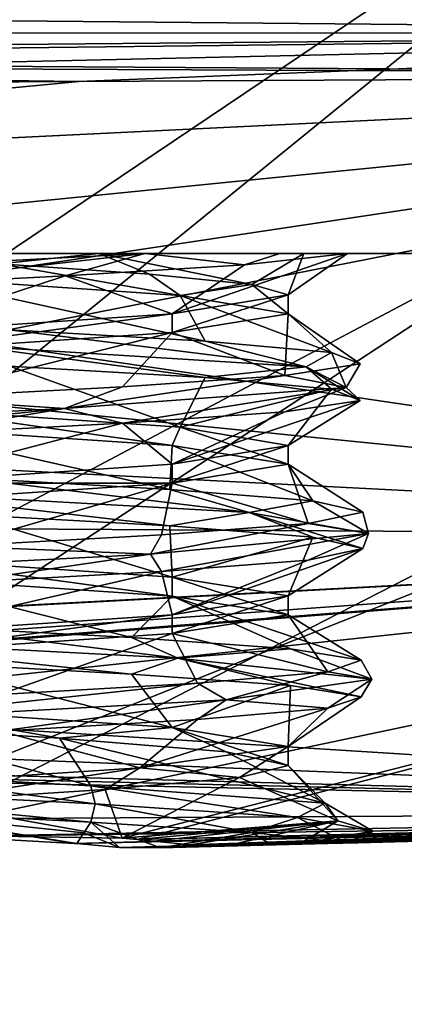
# Model space of a CAD drawing. Header units: millimetres. Extents: x -75 to 0, y -130 to 133.
# Tile 80 of 121: x -47.33 to -45.28, y 31.51 to 36.74. Entities that reach past the tile are written whole.
import ezdxf

# ---------------------------------------------------------------- set-up
doc = ezdxf.new("R2010")
doc.units = ezdxf.units.MM
doc.header["$LTSCALE"] = 65.185185
for name, color, linetype in [('406', 7, 'CONTINUOUS'), ('407', 7, 'CONTINUOUS'), ('437', 7, 'CONTINUOUS'), ('441', 7, 'CONTINUOUS'), ('461', 7, 'CONTINUOUS'), ('462', 7, 'CONTINUOUS'), ('599', 7, 'CONTINUOUS'), ('601', 7, 'CONTINUOUS'), ('602', 7, 'CONTINUOUS'), ('604', 7, 'CONTINUOUS'), ('606', 7, 'CONTINUOUS'), ('643', 7, 'CONTINUOUS'), ('645', 7, 'CONTINUOUS'), ('646', 7, 'CONTINUOUS'), ('648', 7, 'CONTINUOUS'), ('733', 7, 'CONTINUOUS'), ('734', 7, 'CONTINUOUS'), ('735', 7, 'CONTINUOUS'), ('736', 7, 'CONTINUOUS'), ('737', 7, 'CONTINUOUS'), ('738', 7, 'CONTINUOUS'), ('740', 7, 'CONTINUOUS'), ('741', 7, 'CONTINUOUS'), ('907', 7, 'CONTINUOUS'), ('908', 7, 'CONTINUOUS'), ('909', 7, 'CONTINUOUS'), ('910', 7, 'CONTINUOUS'), ('911', 7, 'CONTINUOUS'), ('912', 7, 'CONTINUOUS'), ('921', 7, 'CONTINUOUS')]:
    doc.layers.add(name, color=color, linetype=linetype)

msp = doc.modelspace()

# ---------------------------------------------------------------- linework, layer by layer
at = {"layer": '406', "linetype": 'CONTINUOUS'}
for points in [[(-48.4763, 62.5, 22), (-57.0454, 29, 22), (-34, 62.5, 22), (-48.4763, 62.5, 22)], [(-34, 62.5, 22), (-57.0454, 29, 22), (-34, 44.5265, 22), (-34, 62.5, 22)], [(-34, 44.5265, 22), (-57.0454, 29, 22), (-34.3038, 41.0536, 22), (-34, 44.5265, 22)], [(-57.0454, 29, 22), (-35.2061, 37.6861, 22), (-34.3038, 41.0536, 22), (-57.0454, 29, 22)], [(-38.3676, 29, 22), (-35.2061, 37.6861, 22), (-57.0454, 29, 22), (-38.3676, 29, 22)]]:
    msp.add_3dface(points, dxfattribs=at)
at = {"layer": '407', "linetype": 'CONTINUOUS'}
for points in [[(-57.0454, 29, -22), (-58.716, 67.8308, -22), (-38.3676, 29, -22), (-57.0454, 29, -22)], [(-38.3676, 29, -22), (-58.716, 67.8308, -22), (-35.2061, 37.6861, -22), (-38.3676, 29, -22)]]:
    msp.add_3dface(points, dxfattribs=at)
at = {"layer": '437', "linetype": 'CONTINUOUS'}
for points in [[(-54.5762, 29, 18.9216), (-58.193, 56.4724, 18.7321), (-39.965, 29, 19.6874), (-54.5762, 29, 18.9216)], [(-39.965, 29, 19.6874), (-58.193, 56.4724, 18.7321), (-36.6107, 38.2159, 19.8632), (-39.965, 29, 19.6874)]]:
    msp.add_3dface(points, dxfattribs=at)
at = {"layer": '441', "linetype": 'CONTINUOUS'}
for points in [[(-58.193, 56.4724, -18.7321), (-54.5762, 29, -18.9216), (-35.4979, 44.5265, -19.9215), (-58.193, 56.4724, -18.7321)], [(-35.4979, 44.5265, -19.9215), (-54.5762, 29, -18.9216), (-35.7777, 41.3247, -19.9068), (-35.4979, 44.5265, -19.9215)], [(-35.7777, 41.3247, -19.9068), (-54.5762, 29, -18.9216), (-36.6107, 38.2159, -19.8632), (-35.7777, 41.3247, -19.9068)], [(-54.5762, 29, -18.9216), (-39.965, 29, -19.6874), (-36.6107, 38.2159, -19.8632), (-54.5762, 29, -18.9216)]]:
    msp.add_3dface(points, dxfattribs=at)
at = {"layer": '461', "linetype": 'CONTINUOUS'}
for points in [[(-46.5151, 34.4794, -1.4849), (-47.8801, 34.6726, -2.0966), (-48, 34.5794, -2.1), (-46.5151, 34.4794, -1.4849)], [(-46.4733, 34.5762, -1.4419), (-47.8801, 34.6726, -2.0966), (-46.5151, 34.4794, -1.4849), (-46.4733, 34.5762, -1.4419)], [(-45.9, 34.3794), (-46.4733, 34.5762, -1.4419), (-46.5151, 34.4794, -1.4849), (-45.9, 34.3794)], [(-45.9, 34.4799), (-46.4733, 34.5762, -1.4419), (-45.9, 34.3794), (-45.9, 34.4799)]]:
    msp.add_3dface(points, dxfattribs=at)
at = {"layer": '462', "linetype": 'CONTINUOUS'}
for points in [[(-45.9, 35.2799), (-45.9, 35.1794), (-46.5151, 35.0794, 1.4849), (-45.9, 35.2799)], [(-46.5151, 35.1799, 1.485), (-45.9, 35.2799), (-46.5151, 35.0794, 1.4849), (-46.5151, 35.1799, 1.485)], [(-48, 35.0799, 2.1), (-46.5151, 35.1799, 1.485), (-48, 34.9794, 2.1), (-48, 35.0799, 2.1)], [(-48, 34.9794, 2.1), (-46.5151, 35.1799, 1.485), (-46.5151, 35.0794, 1.4849), (-48, 34.9794, 2.1)]]:
    msp.add_3dface(points, dxfattribs=at)
at = {"layer": '599', "linetype": 'CONTINUOUS'}
for points in [[(-41, 44.5, 4.5), (-55.8839, 35.5, 4.5), (-57.0029, 44.5, 4.5), (-41, 44.5, 4.5)], [(-41, 35.5, 4.5), (-55.8839, 35.5, 4.5), (-41, 44.5, 4.5), (-41, 35.5, 4.5)]]:
    msp.add_3dface(points, dxfattribs=at)
at = {"layer": '601', "linetype": 'CONTINUOUS'}
for points in [[(-41, 44.5, -4.5), (-57.0029, 44.5, -4.5), (-41, 35.5, -4.5), (-41, 44.5, -4.5)], [(-41, 35.5, -4.5), (-57.0029, 44.5, -4.5), (-55.8839, 35.5, -4.5), (-41, 35.5, -4.5)]]:
    msp.add_3dface(points, dxfattribs=at)
at = {"layer": '602', "linetype": 'CONTINUOUS'}
for points in [[(-55.8839, 35.5, 4.5), (-41, 35.5, 4.5), (-48.5185, 35.5, 2.4424), (-55.8839, 35.5, 4.5)], [(-41, 35.5, -4.5), (-55.8839, 35.5, -4.5), (-46.9049, 35.5, -1.9472), (-41, 35.5, -4.5)], [(-46.9049, 35.5, -1.9472), (-55.8839, 35.5, -4.5), (-48.3306, 35.5, -2.0738), (-46.9049, 35.5, -1.9472)], [(-48.5185, 35.5, 2.4424), (-41, 35.5, 4.5), (-47.5935, 35.5, 2.5055), (-48.5185, 35.5, 2.4424)], [(-47.5935, 35.5, 2.5055), (-41, 35.5, 4.5), (-46.6616, 35.5, 2.1705), (-47.5935, 35.5, 2.5055)], [(-45.8178, 35.5, -0.9149), (-41, 35.5, -4.5), (-46.9049, 35.5, -1.9472), (-45.8178, 35.5, -0.9149)], [(-46.6616, 35.5, 2.1705), (-41, 35.5, 4.5), (-45.9438, 35.5, 1.4882), (-46.6616, 35.5, 2.1705)], [(-45.9438, 35.5, 1.4882), (-41, 35.5, 4.5), (-45.5849, 35.5, 0.6333), (-45.9438, 35.5, 1.4882)], [(-41, 35.5, 4.5), (-41, 35.5, -4.5), (-45.8178, 35.5, -0.9149), (-41, 35.5, 4.5)], [(-45.5849, 35.5, 0.6333), (-41, 35.5, 4.5), (-45.8178, 35.5, -0.9149), (-45.5849, 35.5, 0.6333)]]:
    msp.add_3dface(points, dxfattribs=at)
at = {"layer": '604', "linetype": 'CONTINUOUS'}
for points in [[(-52.7701, 35.2251, 6.5074), (-40.5, 36.4496, 6.8889), (-53.0412, 35.8376, 6.9235), (-52.7701, 35.2251, 6.5074)], [(-53.0412, 35.8376, 6.9235), (-40.5, 36.4496, 6.8889), (-47.0108, 36.4139, 7.0622), (-53.0412, 35.8376, 6.9235)], [(-52.6808, 34.6213, 6.0148), (-40.5, 36.4496, 6.8889), (-52.7701, 35.2251, 6.5074), (-52.6808, 34.6213, 6.0148)], [(-52.5989, 34.0684, 5.4672), (-40.5, 36.4496, 6.8889), (-52.6808, 34.6213, 6.0148), (-52.5989, 34.0684, 5.4672)], [(-40.5, 33.9932, 4.897), (-40.5, 36.4496, 6.8889), (-52.5989, 34.0684, 5.4672), (-40.5, 33.9932, 4.897)], [(-53.6795, 36.3777, 7.2395), (-53.0412, 35.8376, 6.9235), (-47.0108, 36.4139, 7.0622), (-53.6795, 36.3777, 7.2395)], [(-52.9631, 33.327, 4.5496), (-40.5, 33.9932, 4.897), (-52.5989, 34.0684, 5.4672), (-52.9631, 33.327, 4.5496)], [(-54.8824, 32.4532, 3.0147), (-40.5, 33.9932, 4.897), (-54.9405, 32.8457, 3.8579), (-54.8824, 32.4532, 3.0147)], [(-54.9405, 32.8457, 3.8579), (-40.5, 33.9932, 4.897), (-54.6052, 32.8783, 3.8993), (-54.9405, 32.8457, 3.8579)], [(-40.5, 33.9932, 4.897), (-54.8824, 32.4532, 3.0147), (-47.9981, 32.4127, 2.3618), (-40.5, 33.9932, 4.897)], [(-54.6052, 32.8783, 3.8993), (-40.5, 33.9932, 4.897), (-54.2697, 32.9111, 3.9406), (-54.6052, 32.8783, 3.8993)], [(-54.2697, 32.9111, 3.9406), (-40.5, 33.9932, 4.897), (-53.5228, 33.0584, 4.1567), (-54.2697, 32.9111, 3.9406)], [(-53.5228, 33.0584, 4.1567), (-40.5, 33.9932, 4.897), (-52.9631, 33.327, 4.5496), (-53.5228, 33.0584, 4.1567)], [(-46.782, 32.3915, 2.1795), (-40.5, 33.9932, 4.897), (-47.9981, 32.4127, 2.3618), (-46.782, 32.3915, 2.1795)], [(-46.7001, 32.3849, 2.1486), (-40.5, 33.9932, 4.897), (-46.782, 32.3915, 2.1795), (-46.7001, 32.3849, 2.1486)], [(-40.5, 32.537, 2.0896), (-40.5, 33.9932, 4.897), (-46.7001, 32.3849, 2.1486), (-40.5, 32.537, 2.0896)], [(-40.5, 32.537, 2.0896), (-46.7001, 32.3849, 2.1486), (-43.5562, 32.4566, 2.099), (-40.5, 32.537, 2.0896)], [(-46.6124, 32.3761, 2.1084), (-43.5562, 32.4566, 2.099), (-46.7001, 32.3849, 2.1486), (-46.6124, 32.3761, 2.1084)]]:
    msp.add_3dface(points, dxfattribs=at)
at = {"layer": '606', "linetype": 'CONTINUOUS'}
for points in [[(-40.5, 36.4496, -6.8889), (-40.5, 33.9932, -4.897), (-53.0419, 35.8385, -6.9241), (-40.5, 36.4496, -6.8889)], [(-40.5, 36.4496, -6.8889), (-53.0419, 35.8385, -6.9241), (-47.0108, 36.4139, -7.0622), (-40.5, 36.4496, -6.8889)], [(-53.6795, 36.3777, -7.2395), (-47.0108, 36.4139, -7.0622), (-53.0419, 35.8385, -6.9241), (-53.6795, 36.3777, -7.2395)], [(-53.0419, 35.8385, -6.9241), (-40.5, 33.9932, -4.897), (-52.7701, 35.2251, -6.5074), (-53.0419, 35.8385, -6.9241)], [(-52.7701, 35.2251, -6.5074), (-40.5, 33.9932, -4.897), (-52.6807, 34.6213, -6.0148), (-52.7701, 35.2251, -6.5074)], [(-52.6807, 34.6213, -6.0148), (-40.5, 33.9932, -4.897), (-52.5989, 34.0684, -5.4672), (-52.6807, 34.6213, -6.0148)], [(-52.5989, 34.0684, -5.4672), (-40.5, 33.9932, -4.897), (-52.9686, 33.323, -4.544), (-52.5989, 34.0684, -5.4672)], [(-40.5, 33.9932, -4.897), (-40.5, 32.537, -2.0896), (-52.9686, 33.323, -4.544), (-40.5, 33.9932, -4.897)], [(-52.9686, 33.323, -4.544), (-40.5, 32.537, -2.0896), (-53.5294, 33.0563, -4.1536), (-52.9686, 33.323, -4.544)], [(-53.5294, 33.0563, -4.1536), (-40.5, 32.537, -2.0896), (-54.2697, 32.9111, -3.9406), (-53.5294, 33.0563, -4.1536)], [(-54.6052, 32.8783, -3.8993), (-40.5, 32.537, -2.0896), (-54.9405, 32.8457, -3.8579), (-54.6052, 32.8783, -3.8993)], [(-54.2697, 32.9111, -3.9406), (-40.5, 32.537, -2.0896), (-54.6052, 32.8783, -3.8993), (-54.2697, 32.9111, -3.9406)], [(-54.9405, 32.8457, -3.8579), (-40.5, 32.537, -2.0896), (-54.8824, 32.4532, -3.0147), (-54.9405, 32.8457, -3.8579)], [(-54.8824, 32.4532, -3.0147), (-40.5, 32.537, -2.0896), (-47.6971, 32.4009, -2.2963), (-54.8824, 32.4532, -3.0147)], [(-40.5, 32.537, -2.0896), (-43.6447, 32.4542, -2.0993), (-47.6971, 32.4009, -2.2963), (-40.5, 32.537, -2.0896)], [(-43.6447, 32.4542, -2.0993), (-47.0369, 32.3649, -2.1097), (-47.6971, 32.4009, -2.2963), (-43.6447, 32.4542, -2.0993)], [(-47.0227, 32.3636, -2.1035), (-47.0369, 32.3649, -2.1097), (-43.6447, 32.4542, -2.0993), (-47.0227, 32.3636, -2.1035)], [(-47.0299, 32.364, -2.1055), (-47.0369, 32.3649, -2.1097), (-47.0227, 32.3636, -2.1035), (-47.0299, 32.364, -2.1055)]]:
    msp.add_3dface(points, dxfattribs=at)
at = {"layer": '643', "linetype": 'CONTINUOUS'}
for points in [[(-40.5, 36.672, 6.9718), (-40.5, 36.9076, 7), (-55.5419, 36.6717, 7.3838), (-40.5, 36.672, 6.9718)], [(-40.5, 36.9076, 7), (-47.9825, 36.8604, 7.1959), (-55.5419, 36.6717, 7.3838), (-40.5, 36.9076, 7)], [(-54.8274, 36.5431, 7.3367), (-40.5, 36.672, 6.9718), (-55.5419, 36.6717, 7.3838), (-54.8274, 36.5431, 7.3367)], [(-54.3012, 36.5123, 7.3125), (-40.5, 36.672, 6.9718), (-54.8274, 36.5431, 7.3367), (-54.3012, 36.5123, 7.3125)], [(-53.6795, 36.3777, 7.2395), (-40.5, 36.672, 6.9718), (-54.3012, 36.5123, 7.3125), (-53.6795, 36.3777, 7.2395)], [(-40.5, 36.672, 6.9718), (-53.6795, 36.3777, 7.2395), (-47.0108, 36.4139, 7.0622), (-40.5, 36.672, 6.9718)], [(-40.5, 36.4496, 6.8889), (-40.5, 36.672, 6.9718), (-47.0108, 36.4139, 7.0622), (-40.5, 36.4496, 6.8889)]]:
    msp.add_3dface(points, dxfattribs=at)
at = {"layer": '645', "linetype": 'CONTINUOUS'}
for points in [[(-40.5, 32.5093, 1.9561), (-40.5, 32.537, 2.0896), (-46.422, 32.3565, 1.9928), (-40.5, 32.5093, 1.9561)], [(-40.5, 32.537, 2.0896), (-43.5562, 32.4566, 2.099), (-46.422, 32.3565, 1.9928), (-40.5, 32.537, 2.0896)], [(-46.2387, 32.3497, 1.8406), (-40.5, 32.5093, 1.9561), (-46.422, 32.3565, 1.9928), (-46.2387, 32.3497, 1.8406)], [(-43.3633, 32.425, 1.8303), (-40.5, 32.5093, 1.9561), (-46.2387, 32.3497, 1.8406), (-43.3633, 32.425, 1.8303)], [(-43.5562, 32.4566, 2.099), (-46.6124, 32.3761, 2.1084), (-46.422, 32.3565, 1.9928), (-43.5562, 32.4566, 2.099)]]:
    msp.add_3dface(points, dxfattribs=at)
at = {"layer": '646', "linetype": 'CONTINUOUS'}
for points in [[(-40.5, 32.5093, -1.9561), (-47.0227, 32.3636, -2.1035), (-43.6447, 32.4542, -2.0993), (-40.5, 32.5093, -1.9561)], [(-47.0227, 32.3636, -2.1035), (-40.5, 32.5093, -1.9561), (-46.796, 32.3434, -1.9706), (-47.0227, 32.3636, -2.1035)], [(-40.5, 32.5093, -1.9561), (-40.5, 32.5, -1.8201), (-46.796, 32.3434, -1.9706), (-40.5, 32.5093, -1.9561)], [(-40.5, 32.5, -1.8201), (-43.532, 32.4206, -1.8309), (-46.796, 32.3434, -1.9706), (-40.5, 32.5, -1.8201)], [(-43.532, 32.4206, -1.8309), (-46.5775, 32.3409, -1.8418), (-46.796, 32.3434, -1.9706), (-43.532, 32.4206, -1.8309)]]:
    msp.add_3dface(points, dxfattribs=at)
at = {"layer": '648', "linetype": 'CONTINUOUS'}
for points in [[(-40.5, 36.9076, -7), (-40.5, 36.672, -6.9718), (-47.9825, 36.8604, -7.1959), (-40.5, 36.9076, -7)], [(-40.5, 36.672, -6.9718), (-55.5786, 36.8133, -7.3948), (-47.9825, 36.8604, -7.1959), (-40.5, 36.672, -6.9718)], [(-55.5786, 36.8133, -7.3948), (-40.5, 36.672, -6.9718), (-55.5419, 36.6717, -7.3838), (-55.5786, 36.8133, -7.3948)], [(-55.5419, 36.6717, -7.3838), (-40.5, 36.672, -6.9718), (-54.8274, 36.5431, -7.3367), (-55.5419, 36.6717, -7.3838)], [(-40.5, 36.672, -6.9718), (-40.5, 36.4496, -6.8889), (-54.8274, 36.5431, -7.3367), (-40.5, 36.672, -6.9718)], [(-54.8274, 36.5431, -7.3367), (-40.5, 36.4496, -6.8889), (-54.301, 36.5123, -7.3125), (-54.8274, 36.5431, -7.3367)], [(-40.5, 36.4496, -6.8889), (-47.0108, 36.4139, -7.0622), (-54.301, 36.5123, -7.3125), (-40.5, 36.4496, -6.8889)], [(-47.0108, 36.4139, -7.0622), (-53.6795, 36.3777, -7.2395), (-54.301, 36.5123, -7.3125), (-47.0108, 36.4139, -7.0622)]]:
    msp.add_3dface(points, dxfattribs=at)
at = {"layer": '733', "linetype": 'CONTINUOUS'}
for points in [[(-46.2295, 32.8517, -1.1292), (-47.1145, 32.924, -1.9042), (-45.7035, 32.578, -0.9798), (-46.2295, 32.8517, -1.1292)], [(-45.7035, 32.578, -0.9798), (-47.1145, 32.924, -1.9042), (-46.9471, 32.6712, -2.2639), (-45.7035, 32.578, -0.9798)], [(-45.9, 32.7794), (-46.2295, 32.8517, -1.1292), (-45.7035, 32.578, -0.9798), (-45.9, 32.7794)], [(-46.1589, 32.7155, 1.0101), (-45.9, 32.7794), (-45.6371, 32.4848, 0.8066), (-46.1589, 32.7155, 1.0101)], [(-45.6371, 32.4848, 0.8066), (-45.9, 32.7794), (-45.7035, 32.578, -0.9798), (-45.6371, 32.4848, 0.8066)], [(-46.1589, 32.7155, 1.0101), (-46.782, 32.3915, 2.1795), (-46.8718, 32.6516, 1.7712), (-46.1589, 32.7155, 1.0101)], [(-46.782, 32.3915, 2.1795), (-46.1589, 32.7155, 1.0101), (-45.6371, 32.4848, 0.8066), (-46.782, 32.3915, 2.1795)], [(-46.8718, 32.6516, 1.7712), (-46.782, 32.3915, 2.1795), (-47.8629, 32.5877, 2.0955), (-46.8718, 32.6516, 1.7712)], [(-46.782, 32.3915, 2.1795), (-47.9981, 32.4127, 2.3618), (-47.8629, 32.5877, 2.0955), (-46.782, 32.3915, 2.1795)]]:
    msp.add_3dface(points, dxfattribs=at)
at = {"layer": '734', "linetype": 'CONTINUOUS'}
for points in [[(-45.7035, 32.578, -0.9798), (-46.9471, 32.6712, -2.2639), (-45.8512, 32.502, -1.373), (-45.7035, 32.578, -0.9798)], [(-45.8512, 32.502, -1.373), (-46.9471, 32.6712, -2.2639), (-46.9247, 32.5742, -2.3122), (-45.8512, 32.502, -1.373)], [(-46.0925, 32.4219, -1.611), (-46.9247, 32.5742, -2.3122), (-46.9471, 32.4772, -2.2639), (-46.0925, 32.4219, -1.611)], [(-45.8512, 32.502, -1.373), (-46.9247, 32.5742, -2.3122), (-46.0925, 32.4219, -1.611), (-45.8512, 32.502, -1.373)], [(-45.45, 32.4299, -0.0043), (-45.7035, 32.578, -0.9798), (-45.8512, 32.502, -1.373), (-45.45, 32.4299, -0.0043)], [(-45.6371, 32.4848, 0.8066), (-45.7035, 32.578, -0.9798), (-45.45, 32.4299, -0.0043), (-45.6371, 32.4848, 0.8066)], [(-45.5918, 32.3667, -0.6591), (-45.8512, 32.502, -1.373), (-46.0925, 32.4219, -1.611), (-45.5918, 32.3667, -0.6591)], [(-45.45, 32.4299, -0.0043), (-45.8512, 32.502, -1.373), (-45.5918, 32.3667, -0.6591), (-45.45, 32.4299, -0.0043)], [(-46.7001, 32.3849, 2.1486), (-46.782, 32.3915, 2.1795), (-45.6371, 32.4848, 0.8066), (-46.7001, 32.3849, 2.1486)], [(-46.6124, 32.3761, 2.1084), (-46.7001, 32.3849, 2.1486), (-45.6371, 32.4848, 0.8066), (-46.6124, 32.3761, 2.1084)], [(-46.422, 32.3565, 1.9928), (-46.6124, 32.3761, 2.1084), (-45.6371, 32.4848, 0.8066), (-46.422, 32.3565, 1.9928)], [(-46.2387, 32.3497, 1.8406), (-46.422, 32.3565, 1.9928), (-45.6371, 32.4848, 0.8066), (-46.2387, 32.3497, 1.8406)], [(-46.2387, 32.3497, 1.8406), (-45.6371, 32.4848, 0.8066), (-45.8443, 32.3601, 1.3621), (-46.2387, 32.3497, 1.8406)], [(-45.8443, 32.3601, 1.3621), (-45.6371, 32.4848, 0.8066), (-45.45, 32.4299, -0.0043), (-45.8443, 32.3601, 1.3621)], [(-45.8443, 32.3601, 1.3621), (-45.45, 32.4299, -0.0043), (-45.5318, 32.3682, 0.6239), (-45.8443, 32.3601, 1.3621)], [(-45.5318, 32.3682, 0.6239), (-45.45, 32.4299, -0.0043), (-45.5918, 32.3667, -0.6591), (-45.5318, 32.3682, 0.6239)]]:
    msp.add_3dface(points, dxfattribs=at)
at = {"layer": '735', "linetype": 'CONTINUOUS'}
for points in [[(-46.796, 32.3434, -1.9706), (-46.9471, 32.4772, -2.2639), (-46.9849, 32.4201, -2.1827), (-46.796, 32.3434, -1.9706)], [(-46.796, 32.3434, -1.9706), (-46.5775, 32.3409, -1.8418), (-46.9471, 32.4772, -2.2639), (-46.796, 32.3434, -1.9706)], [(-46.5775, 32.3409, -1.8418), (-46.0925, 32.4219, -1.611), (-46.9471, 32.4772, -2.2639), (-46.5775, 32.3409, -1.8418)], [(-47.0227, 32.3636, -2.1035), (-46.796, 32.3434, -1.9706), (-46.9849, 32.4201, -2.1827), (-47.0227, 32.3636, -2.1035)], [(-46.0925, 32.4219, -1.611), (-46.5775, 32.3409, -1.8418), (-45.9892, 32.3563, -1.34), (-46.0925, 32.4219, -1.611)], [(-45.5918, 32.3667, -0.6591), (-46.0925, 32.4219, -1.611), (-45.9892, 32.3563, -1.34), (-45.5918, 32.3667, -0.6591)]]:
    msp.add_3dface(points, dxfattribs=at)
at = {"layer": '736', "linetype": 'CONTINUOUS'}
for points in [[(-47.3787, 35.0946, -2.4183), (-46.34, 35.034, -1.865), (-47.8801, 35.3721, -2.0966), (-47.3787, 35.0946, -2.4183)], [(-47.8801, 35.3721, -2.0966), (-46.34, 35.034, -1.865), (-46.4733, 35.2758, -1.4419), (-47.8801, 35.3721, -2.0966)], [(-45.6701, 34.9734, -0.8974), (-45.9, 35.1794), (-46.4733, 35.2758, -1.4419), (-45.6701, 34.9734, -0.8974)], [(-46.34, 35.034, -1.865), (-45.6701, 34.9734, -0.8974), (-46.4733, 35.2758, -1.4419), (-46.34, 35.034, -1.865)], [(-46.5151, 35.0794, 1.4849), (-45.9, 35.1794), (-45.917, 34.8523, 1.3767), (-46.5151, 35.0794, 1.4849)], [(-45.917, 34.8523, 1.3767), (-45.9, 35.1794), (-45.5178, 34.9129, 0.2696), (-45.917, 34.8523, 1.3767)], [(-45.5178, 34.9129, 0.2696), (-45.9, 35.1794), (-45.6701, 34.9734, -0.8974), (-45.5178, 34.9129, 0.2696)], [(-48, 34.9794, 2.1), (-46.5151, 35.0794, 1.4849), (-47.9124, 34.7311, 2.4953), (-48, 34.9794, 2.1)], [(-47.9124, 34.7311, 2.4953), (-46.5151, 35.0794, 1.4849), (-46.7791, 34.7917, 2.1779), (-47.9124, 34.7311, 2.4953)], [(-46.7791, 34.7917, 2.1779), (-46.5151, 35.0794, 1.4849), (-45.917, 34.8523, 1.3767), (-46.7791, 34.7917, 2.1779)], [(-46.5151, 34.4794, -1.4849), (-48, 34.5794, -2.1), (-46.5291, 34.2464, -2.0175), (-46.5151, 34.4794, -1.4849)], [(-46.5291, 34.2464, -2.0175), (-48, 34.5794, -2.1), (-47.6167, 34.307, -2.4672), (-46.5291, 34.2464, -2.0175)], [(-45.7683, 34.1858, -1.1196), (-46.5151, 34.4794, -1.4849), (-46.5291, 34.2464, -2.0175), (-45.7683, 34.1858, -1.1196)], [(-45.9, 34.3794), (-46.5151, 34.4794, -1.4849), (-45.7683, 34.1858, -1.1196), (-45.9, 34.3794)], [(-45.9, 34.3794), (-45.7931, 34.0647, 1.1677), (-46.5151, 34.2794, 1.4849), (-45.9, 34.3794)], [(-45.7931, 34.0647, 1.1677), (-45.9, 34.3794), (-45.5034, 34.1253, 0.0271), (-45.7931, 34.0647, 1.1677)], [(-45.5034, 34.1253, 0.0271), (-45.9, 34.3794), (-45.7683, 34.1858, -1.1196), (-45.5034, 34.1253, 0.0271)], [(-46.5151, 34.2794, 1.4849), (-47.6703, 33.9435, 2.4749), (-48, 34.1794, 2.1), (-46.5151, 34.2794, 1.4849)], [(-46.5732, 34.0041, 2.049), (-47.6703, 33.9435, 2.4749), (-46.5151, 34.2794, 1.4849), (-46.5732, 34.0041, 2.049)], [(-45.7931, 34.0647, 1.1677), (-46.5732, 34.0041, 2.049), (-46.5151, 34.2794, 1.4849), (-45.7931, 34.0647, 1.1677)], [(-47.8582, 33.5194, -2.4928), (-46.7321, 33.4588, -2.1509), (-48, 33.7794, -2.1), (-47.8582, 33.5194, -2.4928)], [(-48, 33.7794, -2.1), (-46.7321, 33.4588, -2.1509), (-46.5151, 33.6794, -1.4849), (-48, 33.7794, -2.1)], [(-46.7321, 33.4588, -2.1509), (-45.8877, 33.3982, -1.3312), (-46.5151, 33.6794, -1.4849), (-46.7321, 33.4588, -2.1509)], [(-45.8877, 33.3982, -1.3312), (-45.5125, 33.3376, -0.2157), (-46.5151, 33.6794, -1.4849), (-45.8877, 33.3982, -1.3312)], [(-46.5151, 33.6794, -1.4849), (-45.5125, 33.3376, -0.2157), (-45.9, 33.5794), (-46.5151, 33.6794, -1.4849)], [(-45.9, 33.5794), (-45.6901, 33.2771, 0.9477), (-46.5151, 33.4794, 1.4849), (-45.9, 33.5794)], [(-45.5125, 33.3376, -0.2157), (-45.6901, 33.2771, 0.9477), (-45.9, 33.5794), (-45.5125, 33.3376, -0.2157)], [(-46.5151, 33.4794, 1.4849), (-47.4313, 33.1559, 2.4312), (-48, 33.3794, 2.1), (-46.5151, 33.4794, 1.4849)], [(-46.3808, 33.2165, 1.9006), (-47.4313, 33.1559, 2.4312), (-46.5151, 33.4794, 1.4849), (-46.3808, 33.2165, 1.9006)], [(-45.6901, 33.2771, 0.9477), (-46.3808, 33.2165, 1.9006), (-46.5151, 33.4794, 1.4849), (-45.6901, 33.2771, 0.9477)], [(-46.9471, 32.6712, -2.2639), (-47.1145, 32.924, -1.9042), (-48.1395, 32.9879, -2.0954), (-46.9471, 32.6712, -2.2639)], [(-46.9471, 32.6712, -2.2639), (-48.1395, 32.9879, -2.0954), (-48.1012, 32.7318, -2.4947), (-46.9471, 32.6712, -2.2639)]]:
    msp.add_3dface(points, dxfattribs=at)
at = {"layer": '737', "linetype": 'CONTINUOUS'}
for points in [[(-45.8039, 34.8975, -1.296), (-47.3787, 35.0946, -2.4183), (-47.5718, 35.0082, -2.5138), (-45.8039, 34.8975, -1.296)], [(-46.34, 35.034, -1.865), (-47.3787, 35.0946, -2.4183), (-45.8039, 34.8975, -1.296), (-46.34, 35.034, -1.865)], [(-45.6701, 34.9734, -0.8974), (-46.34, 35.034, -1.865), (-45.8039, 34.8975, -1.296), (-45.6701, 34.9734, -0.8974)], [(-45.8039, 34.8975, -1.296), (-47.5718, 35.0082, -2.5138), (-46.34, 34.84, -1.865), (-45.8039, 34.8975, -1.296)], [(-46.34, 34.84, -1.865), (-47.5718, 35.0082, -2.5138), (-47.3787, 34.9006, -2.4183), (-46.34, 34.84, -1.865)], [(-45.5924, 34.7869, 0.8402), (-45.6701, 34.9734, -0.8974), (-45.8039, 34.8975, -1.296), (-45.5924, 34.7869, 0.8402)], [(-45.5178, 34.9129, 0.2696), (-45.6701, 34.9734, -0.8974), (-45.5924, 34.7869, 0.8402), (-45.5178, 34.9129, 0.2696)], [(-45.917, 34.8523, 1.3767), (-45.5178, 34.9129, 0.2696), (-45.5924, 34.7869, 0.8402), (-45.917, 34.8523, 1.3767)], [(-45.6701, 34.7795, -0.8974), (-45.8039, 34.8975, -1.296), (-46.34, 34.84, -1.865), (-45.6701, 34.7795, -0.8974)], [(-45.5924, 34.7869, 0.8402), (-45.8039, 34.8975, -1.296), (-45.5178, 34.7189, 0.2696), (-45.5924, 34.7869, 0.8402)], [(-45.5178, 34.7189, 0.2696), (-45.8039, 34.8975, -1.296), (-45.6701, 34.7795, -0.8974), (-45.5178, 34.7189, 0.2696)], [(-46.7791, 34.7917, 2.1779), (-45.917, 34.8523, 1.3767), (-47.0871, 34.6763, 2.381), (-46.7791, 34.7917, 2.1779)], [(-47.0871, 34.6763, 2.381), (-45.917, 34.8523, 1.3767), (-45.5924, 34.7869, 0.8402), (-47.0871, 34.6763, 2.381)], [(-47.9124, 34.7311, 2.4953), (-46.7791, 34.7917, 2.1779), (-47.0871, 34.6763, 2.381), (-47.9124, 34.7311, 2.4953)], [(-47.0871, 34.6763, 2.381), (-45.5924, 34.7869, 0.8402), (-46.7791, 34.5977, 2.1779), (-47.0871, 34.6763, 2.381)], [(-46.7791, 34.5977, 2.1779), (-45.5924, 34.7869, 0.8402), (-45.917, 34.6583, 1.3767), (-46.7791, 34.5977, 2.1779)], [(-45.917, 34.6583, 1.3767), (-45.5924, 34.7869, 0.8402), (-45.5178, 34.7189, 0.2696), (-45.917, 34.6583, 1.3767)], [(-49.2288, 34.5656, 2.2344), (-47.9124, 34.7311, 2.4953), (-47.0871, 34.6763, 2.381), (-49.2288, 34.5656, 2.2344)], [(-49.2288, 34.5656, 2.2344), (-47.0871, 34.6763, 2.381), (-49.0651, 34.4765, 2.2582), (-49.2288, 34.5656, 2.2344)], [(-49.0651, 34.4765, 2.2582), (-47.0871, 34.6763, 2.381), (-47.9124, 34.5371, 2.4953), (-49.0651, 34.4765, 2.2582)], [(-47.9124, 34.5371, 2.4953), (-47.0871, 34.6763, 2.381), (-46.7791, 34.5977, 2.1779), (-47.9124, 34.5371, 2.4953)], [(-46.1065, 34.1231, -1.708), (-47.6167, 34.307, -2.4672), (-48.0817, 34.2337, -2.5487), (-46.1065, 34.1231, -1.708)], [(-46.5291, 34.2464, -2.0175), (-47.6167, 34.307, -2.4672), (-46.1065, 34.1231, -1.708), (-46.5291, 34.2464, -2.0175)], [(-46.1065, 34.1231, -1.708), (-48.0817, 34.2337, -2.5487), (-46.5291, 34.0524, -2.0175), (-46.1065, 34.1231, -1.708)], [(-46.5291, 34.0524, -2.0175), (-48.0817, 34.2337, -2.5487), (-47.6167, 34.113, -2.4672), (-46.5291, 34.0524, -2.0175)], [(-45.7683, 34.1858, -1.1196), (-46.5291, 34.2464, -2.0175), (-46.1065, 34.1231, -1.708), (-45.7683, 34.1858, -1.1196)], [(-45.4732, 34.0125, 0.3432), (-45.7683, 34.1858, -1.1196), (-46.1065, 34.1231, -1.708), (-45.4732, 34.0125, 0.3432)], [(-45.5034, 34.1253, 0.0271), (-45.7683, 34.1858, -1.1196), (-45.4732, 34.0125, 0.3432), (-45.5034, 34.1253, 0.0271)], [(-45.7683, 33.9919, -1.1196), (-46.1065, 34.1231, -1.708), (-46.5291, 34.0524, -2.0175), (-45.7683, 33.9919, -1.1196)], [(-45.4732, 34.0125, 0.3432), (-46.1065, 34.1231, -1.708), (-45.5034, 33.9313, 0.0271), (-45.4732, 34.0125, 0.3432)], [(-45.5034, 33.9313, 0.0271), (-46.1065, 34.1231, -1.708), (-45.7683, 33.9919, -1.1196), (-45.5034, 33.9313, 0.0271)], [(-45.7931, 34.0647, 1.1677), (-45.5034, 34.1253, 0.0271), (-45.4732, 34.0125, 0.3432), (-45.7931, 34.0647, 1.1677)], [(-46.5732, 34.0041, 2.049), (-45.7931, 34.0647, 1.1677), (-46.6306, 33.9018, 2.1511), (-46.5732, 34.0041, 2.049)], [(-46.6306, 33.9018, 2.1511), (-45.7931, 34.0647, 1.1677), (-45.4732, 34.0125, 0.3432), (-46.6306, 33.9018, 2.1511)], [(-47.6703, 33.9435, 2.4749), (-46.5732, 34.0041, 2.049), (-46.6306, 33.9018, 2.1511), (-47.6703, 33.9435, 2.4749)], [(-46.6306, 33.9018, 2.1511), (-45.4732, 34.0125, 0.3432), (-46.5732, 33.8101, 2.049), (-46.6306, 33.9018, 2.1511)], [(-46.5732, 33.8101, 2.049), (-45.4732, 34.0125, 0.3432), (-45.7931, 33.8707, 1.1677), (-46.5732, 33.8101, 2.049)], [(-45.7931, 33.8707, 1.1677), (-45.4732, 34.0125, 0.3432), (-45.5034, 33.9313, 0.0271), (-45.7931, 33.8707, 1.1677)], [(-48.7585, 33.7912, 2.4346), (-47.6703, 33.9435, 2.4749), (-46.6306, 33.9018, 2.1511), (-48.7585, 33.7912, 2.4346)], [(-48.7585, 33.7912, 2.4346), (-46.6306, 33.9018, 2.1511), (-47.6703, 33.7495, 2.4749), (-48.7585, 33.7912, 2.4346)], [(-47.6703, 33.7495, 2.4749), (-46.6306, 33.9018, 2.1511), (-46.5732, 33.8101, 2.049), (-47.6703, 33.7495, 2.4749)], [(-46.4852, 33.3487, -2.0513), (-47.8582, 33.5194, -2.4928), (-48.5884, 33.4593, -2.4812), (-46.4852, 33.3487, -2.0513)], [(-46.7321, 33.4588, -2.1509), (-47.8582, 33.5194, -2.4928), (-46.4852, 33.3487, -2.0513), (-46.7321, 33.4588, -2.1509)], [(-46.4852, 33.3487, -2.0513), (-48.5884, 33.4593, -2.4812), (-46.7321, 33.2648, -2.1509), (-46.4852, 33.3487, -2.0513)], [(-46.7321, 33.2648, -2.1509), (-48.5884, 33.4593, -2.4812), (-47.8582, 33.3254, -2.4928), (-46.7321, 33.2648, -2.1509)], [(-45.8877, 33.3982, -1.3312), (-46.7321, 33.4588, -2.1509), (-46.4852, 33.3487, -2.0513), (-45.8877, 33.3982, -1.3312)], [(-45.4555, 33.238, -0.1677), (-45.8877, 33.3982, -1.3312), (-46.4852, 33.3487, -2.0513), (-45.4555, 33.238, -0.1677)], [(-45.5125, 33.3376, -0.2157), (-45.8877, 33.3982, -1.3312), (-45.4555, 33.238, -0.1677), (-45.5125, 33.3376, -0.2157)], [(-45.8877, 33.2043, -1.3312), (-46.4852, 33.3487, -2.0513), (-46.7321, 33.2648, -2.1509), (-45.8877, 33.2043, -1.3312)], [(-45.4555, 33.238, -0.1677), (-46.4852, 33.3487, -2.0513), (-45.5125, 33.1437, -0.2157), (-45.4555, 33.238, -0.1677)], [(-45.5125, 33.1437, -0.2157), (-46.4852, 33.3487, -2.0513), (-45.8877, 33.2043, -1.3312), (-45.5125, 33.1437, -0.2157)], [(-45.6901, 33.2771, 0.9477), (-45.5125, 33.3376, -0.2157), (-45.4555, 33.238, -0.1677), (-45.6901, 33.2771, 0.9477)], [(-46.3808, 33.2165, 1.9006), (-45.6901, 33.2771, 0.9477), (-46.2291, 33.1274, 1.8348), (-46.3808, 33.2165, 1.9006)], [(-46.2291, 33.1274, 1.8348), (-45.6901, 33.2771, 0.9477), (-45.4555, 33.238, -0.1677), (-46.2291, 33.1274, 1.8348)], [(-46.2291, 33.1274, 1.8348), (-45.4555, 33.238, -0.1677), (-45.6901, 33.0831, 0.9477), (-46.2291, 33.1274, 1.8348)], [(-45.6901, 33.0831, 0.9477), (-45.4555, 33.238, -0.1677), (-45.5125, 33.1437, -0.2157), (-45.6901, 33.0831, 0.9477)], [(-47.4313, 33.1559, 2.4312), (-46.3808, 33.2165, 1.9006), (-48.2577, 33.0168, 2.5369), (-47.4313, 33.1559, 2.4312)], [(-48.2577, 33.0168, 2.5369), (-46.3808, 33.2165, 1.9006), (-46.2291, 33.1274, 1.8348), (-48.2577, 33.0168, 2.5369)], [(-48.2577, 33.0168, 2.5369), (-46.2291, 33.1274, 1.8348), (-47.4313, 32.9619, 2.4312), (-48.2577, 33.0168, 2.5369)], [(-47.4313, 32.9619, 2.4312), (-46.2291, 33.1274, 1.8348), (-46.3808, 33.0225, 1.9006), (-47.4313, 32.9619, 2.4312)], [(-46.3808, 33.0225, 1.9006), (-46.2291, 33.1274, 1.8348), (-45.6901, 33.0831, 0.9477), (-46.3808, 33.0225, 1.9006)], [(-46.9247, 32.5742, -2.3122), (-48.1012, 32.7318, -2.4947), (-49.0714, 32.6849, -2.314), (-46.9247, 32.5742, -2.3122)], [(-46.9247, 32.5742, -2.3122), (-46.9471, 32.6712, -2.2639), (-48.1012, 32.7318, -2.4947), (-46.9247, 32.5742, -2.3122)], [(-46.9471, 32.4772, -2.2639), (-46.9247, 32.5742, -2.3122), (-49.0714, 32.6849, -2.314), (-46.9471, 32.4772, -2.2639)], [(-46.9471, 32.4772, -2.2639), (-49.0714, 32.6849, -2.314), (-48.1012, 32.5378, -2.4947), (-46.9471, 32.4772, -2.2639)]]:
    msp.add_3dface(points, dxfattribs=at)
at = {"layer": '738', "linetype": 'CONTINUOUS'}
for points in [[(-47.8801, 34.6726, -2.0966), (-46.4733, 34.5762, -1.4419), (-47.3787, 34.9006, -2.4183), (-47.8801, 34.6726, -2.0966)], [(-46.4733, 34.5762, -1.4419), (-46.34, 34.84, -1.865), (-47.3787, 34.9006, -2.4183), (-46.4733, 34.5762, -1.4419)], [(-46.4733, 34.5762, -1.4419), (-45.6701, 34.7795, -0.8974), (-46.34, 34.84, -1.865), (-46.4733, 34.5762, -1.4419)], [(-46.4733, 34.5762, -1.4419), (-45.9, 34.4799), (-45.6701, 34.7795, -0.8974), (-46.4733, 34.5762, -1.4419)], [(-45.9, 34.4799), (-45.5178, 34.7189, 0.2696), (-45.6701, 34.7795, -0.8974), (-45.9, 34.4799)], [(-45.5178, 34.7189, 0.2696), (-45.9, 34.4799), (-46.5151, 34.3799, 1.4849), (-45.5178, 34.7189, 0.2696)], [(-45.917, 34.6583, 1.3767), (-45.5178, 34.7189, 0.2696), (-46.5151, 34.3799, 1.4849), (-45.917, 34.6583, 1.3767)], [(-46.7791, 34.5977, 2.1779), (-45.917, 34.6583, 1.3767), (-46.5151, 34.3799, 1.4849), (-46.7791, 34.5977, 2.1779)], [(-47.9124, 34.5371, 2.4953), (-46.7791, 34.5977, 2.1779), (-48, 34.2799, 2.1), (-47.9124, 34.5371, 2.4953)], [(-48, 34.2799, 2.1), (-46.7791, 34.5977, 2.1779), (-46.5151, 34.3799, 1.4849), (-48, 34.2799, 2.1)], [(-46.5151, 33.7799, -1.4849), (-47.6167, 34.113, -2.4672), (-48, 33.8799, -2.1), (-46.5151, 33.7799, -1.4849)], [(-46.5291, 34.0524, -2.0175), (-47.6167, 34.113, -2.4672), (-46.5151, 33.7799, -1.4849), (-46.5291, 34.0524, -2.0175)], [(-45.7683, 33.9919, -1.1196), (-46.5291, 34.0524, -2.0175), (-46.5151, 33.7799, -1.4849), (-45.7683, 33.9919, -1.1196)], [(-45.9, 33.6799), (-45.7683, 33.9919, -1.1196), (-46.5151, 33.7799, -1.4849), (-45.9, 33.6799)], [(-45.5034, 33.9313, 0.0271), (-45.7683, 33.9919, -1.1196), (-45.9, 33.6799), (-45.5034, 33.9313, 0.0271)], [(-45.7931, 33.8707, 1.1677), (-45.5034, 33.9313, 0.0271), (-46.5151, 33.5799, 1.4849), (-45.7931, 33.8707, 1.1677)], [(-46.5151, 33.5799, 1.4849), (-45.5034, 33.9313, 0.0271), (-45.9, 33.6799), (-46.5151, 33.5799, 1.4849)], [(-46.5732, 33.8101, 2.049), (-45.7931, 33.8707, 1.1677), (-46.5151, 33.5799, 1.4849), (-46.5732, 33.8101, 2.049)], [(-47.6703, 33.7495, 2.4749), (-46.5732, 33.8101, 2.049), (-48, 33.4799, 2.1), (-47.6703, 33.7495, 2.4749)], [(-48, 33.4799, 2.1), (-46.5732, 33.8101, 2.049), (-46.5151, 33.5799, 1.4849), (-48, 33.4799, 2.1)], [(-46.5151, 32.9799, -1.4849), (-47.8582, 33.3254, -2.4928), (-48, 33.0799, -2.1), (-46.5151, 32.9799, -1.4849)], [(-46.7321, 33.2648, -2.1509), (-47.8582, 33.3254, -2.4928), (-46.5151, 32.9799, -1.4849), (-46.7321, 33.2648, -2.1509)], [(-45.8877, 33.2043, -1.3312), (-46.7321, 33.2648, -2.1509), (-46.5151, 32.9799, -1.4849), (-45.8877, 33.2043, -1.3312)], [(-45.9, 32.8799), (-45.8877, 33.2043, -1.3312), (-46.5151, 32.9799, -1.4849), (-45.9, 32.8799)], [(-45.5125, 33.1437, -0.2157), (-45.8877, 33.2043, -1.3312), (-45.9, 32.8799), (-45.5125, 33.1437, -0.2157)], [(-45.6901, 33.0831, 0.9477), (-45.5125, 33.1437, -0.2157), (-45.9, 32.8799), (-45.6901, 33.0831, 0.9477)], [(-46.3808, 33.0225, 1.9006), (-45.6901, 33.0831, 0.9477), (-46.6872, 32.7659, 1.6391), (-46.3808, 33.0225, 1.9006)], [(-45.6901, 33.0831, 0.9477), (-45.9, 32.8799), (-46.6872, 32.7659, 1.6391), (-45.6901, 33.0831, 0.9477)], [(-47.4313, 32.9619, 2.4312), (-46.3808, 33.0225, 1.9006), (-46.6872, 32.7659, 1.6391), (-47.4313, 32.9619, 2.4312)], [(-48.4588, 32.6518, 2.0493), (-47.4313, 32.9619, 2.4312), (-46.6872, 32.7659, 1.6391), (-48.4588, 32.6518, 2.0493)], [(-47.0369, 32.3649, -2.1097), (-47.0299, 32.364, -2.1055), (-48.1012, 32.5378, -2.4947), (-47.0369, 32.3649, -2.1097)], [(-47.6971, 32.4009, -2.2963), (-47.0369, 32.3649, -2.1097), (-48.1012, 32.5378, -2.4947), (-47.6971, 32.4009, -2.2963)], [(-47.0299, 32.364, -2.1055), (-47.0227, 32.3636, -2.1035), (-48.1012, 32.5378, -2.4947), (-47.0299, 32.364, -2.1055)], [(-47.0227, 32.3636, -2.1035), (-46.9849, 32.4201, -2.1827), (-48.1012, 32.5378, -2.4947), (-47.0227, 32.3636, -2.1035)], [(-46.9849, 32.4201, -2.1827), (-46.9471, 32.4772, -2.2639), (-48.1012, 32.5378, -2.4947), (-46.9849, 32.4201, -2.1827)]]:
    msp.add_3dface(points, dxfattribs=at)
at = {"layer": '740', "linetype": 'CONTINUOUS'}
for points in [[(-47.5935, 35.5, 2.5055), (-46.6616, 35.5, 2.1705), (-48.4964, 35.4047, 2.5012), (-47.5935, 35.5, 2.5055)], [(-48.4964, 35.4047, 2.5012), (-46.6616, 35.5, 2.1705), (-48.2345, 35.3207, 2.4858), (-48.4964, 35.4047, 2.5012)], [(-48.2345, 35.3207, 2.4858), (-46.6616, 35.5, 2.1705), (-47.0846, 35.3805, 2.3229), (-48.2345, 35.3207, 2.4858)], [(-47.0846, 35.3805, 2.3229), (-46.6616, 35.5, 2.1705), (-46.1327, 35.4402, 1.6575), (-47.0846, 35.3805, 2.3229)], [(-46.6616, 35.5, 2.1705), (-45.9438, 35.5, 1.4882), (-46.1327, 35.4402, 1.6575), (-46.6616, 35.5, 2.1705)], [(-45.9438, 35.5, 1.4882), (-45.5849, 35.5, 0.6333), (-46.1327, 35.4402, 1.6575), (-45.9438, 35.5, 1.4882)]]:
    msp.add_3dface(points, dxfattribs=at)
at = {"layer": '741', "linetype": 'CONTINUOUS'}
for points in [[(-46.9049, 35.5, -1.9472), (-48.3306, 35.5, -2.0738), (-47.4313, 35.445, -2.0215), (-46.9049, 35.5, -1.9472)], [(-46.6369, 35.3899, -1.5975), (-46.9049, 35.5, -1.9472), (-47.4313, 35.445, -2.0215), (-46.6369, 35.3899, -1.5975)], [(-45.8178, 35.5, -0.9149), (-46.9049, 35.5, -1.9472), (-46.0932, 35.3349, -0.8798), (-45.8178, 35.5, -0.9149)], [(-46.0932, 35.3349, -0.8798), (-46.9049, 35.5, -1.9472), (-46.6369, 35.3899, -1.5975), (-46.0932, 35.3349, -0.8798)], [(-45.9, 35.2799), (-46.5151, 35.1799, 1.485), (-45.5849, 35.5, 0.6333), (-45.9, 35.2799)], [(-45.5849, 35.5, 0.6333), (-46.5151, 35.1799, 1.485), (-46.1327, 35.4402, 1.6575), (-45.5849, 35.5, 0.6333)], [(-45.9, 35.2799), (-45.8178, 35.5, -0.9149), (-46.0932, 35.3349, -0.8798), (-45.9, 35.2799)], [(-45.9, 35.2799), (-45.5849, 35.5, 0.6333), (-45.8178, 35.5, -0.9149), (-45.9, 35.2799)], [(-46.5151, 35.1799, 1.485), (-47.0846, 35.3805, 2.3229), (-46.1327, 35.4402, 1.6575), (-46.5151, 35.1799, 1.485)], [(-48, 35.0799, 2.1), (-48.2345, 35.3207, 2.4858), (-47.0846, 35.3805, 2.3229), (-48, 35.0799, 2.1)], [(-46.5151, 35.1799, 1.485), (-48, 35.0799, 2.1), (-47.0846, 35.3805, 2.3229), (-46.5151, 35.1799, 1.485)]]:
    msp.add_3dface(points, dxfattribs=at)
at = {"layer": '907', "linetype": 'CONTINUOUS'}
for points in [[(-48, 33.7794, -2.1), (-46.5151, 33.6794, -1.4849), (-48, 33.8799, -2.1), (-48, 33.7794, -2.1)], [(-46.5151, 33.6794, -1.4849), (-46.5151, 33.7799, -1.4849), (-48, 33.8799, -2.1), (-46.5151, 33.6794, -1.4849)], [(-46.5151, 33.6794, -1.4849), (-45.9, 33.5794), (-46.5151, 33.7799, -1.4849), (-46.5151, 33.6794, -1.4849)], [(-45.9, 33.5794), (-45.9, 33.6799), (-46.5151, 33.7799, -1.4849), (-45.9, 33.5794)]]:
    msp.add_3dface(points, dxfattribs=at)
at = {"layer": '908', "linetype": 'CONTINUOUS'}
for points in [[(-48.1395, 32.9879, -2.0954), (-47.1145, 32.924, -1.9042), (-48, 33.0799, -2.1), (-48.1395, 32.9879, -2.0954)], [(-47.1145, 32.924, -1.9042), (-46.5151, 32.9799, -1.4849), (-48, 33.0799, -2.1), (-47.1145, 32.924, -1.9042)], [(-47.1145, 32.924, -1.9042), (-46.2295, 32.8517, -1.1292), (-46.5151, 32.9799, -1.4849), (-47.1145, 32.924, -1.9042)], [(-46.2295, 32.8517, -1.1292), (-45.9, 32.7794), (-46.5151, 32.9799, -1.4849), (-46.2295, 32.8517, -1.1292)], [(-45.9, 32.7794), (-45.9, 32.8799), (-46.5151, 32.9799, -1.4849), (-45.9, 32.7794)]]:
    msp.add_3dface(points, dxfattribs=at)
at = {"layer": '909', "linetype": 'CONTINUOUS'}
for points in [[(-47.8801, 35.3721, -2.0966), (-46.4733, 35.2758, -1.4419), (-47.4313, 35.445, -2.0215), (-47.8801, 35.3721, -2.0966)], [(-46.4733, 35.2758, -1.4419), (-46.6369, 35.3899, -1.5975), (-47.4313, 35.445, -2.0215), (-46.4733, 35.2758, -1.4419)], [(-46.4733, 35.2758, -1.4419), (-46.0932, 35.3349, -0.8798), (-46.6369, 35.3899, -1.5975), (-46.4733, 35.2758, -1.4419)], [(-46.4733, 35.2758, -1.4419), (-45.9, 35.1794), (-46.0932, 35.3349, -0.8798), (-46.4733, 35.2758, -1.4419)], [(-45.9, 35.1794), (-45.9, 35.2799), (-46.0932, 35.3349, -0.8798), (-45.9, 35.1794)]]:
    msp.add_3dface(points, dxfattribs=at)
at = {"layer": '910', "linetype": 'CONTINUOUS'}
for points in [[(-45.9, 34.4799), (-45.9, 34.3794), (-46.5151, 34.2794, 1.4849), (-45.9, 34.4799)], [(-45.9, 34.4799), (-46.5151, 34.2794, 1.4849), (-46.5151, 34.3799, 1.4849), (-45.9, 34.4799)], [(-46.5151, 34.2794, 1.4849), (-48, 34.2799, 2.1), (-46.5151, 34.3799, 1.4849), (-46.5151, 34.2794, 1.4849)], [(-46.5151, 34.2794, 1.4849), (-48, 34.1794, 2.1), (-48, 34.2799, 2.1), (-46.5151, 34.2794, 1.4849)]]:
    msp.add_3dface(points, dxfattribs=at)
at = {"layer": '911', "linetype": 'CONTINUOUS'}
for points in [[(-45.9, 33.5794), (-46.5151, 33.4794, 1.4849), (-45.9, 33.6799), (-45.9, 33.5794)], [(-46.5151, 33.4794, 1.4849), (-46.5151, 33.5799, 1.4849), (-45.9, 33.6799), (-46.5151, 33.4794, 1.4849)], [(-46.5151, 33.4794, 1.4849), (-48, 33.3794, 2.1), (-46.5151, 33.5799, 1.4849), (-46.5151, 33.4794, 1.4849)], [(-48, 33.3794, 2.1), (-48, 33.4799, 2.1), (-46.5151, 33.5799, 1.4849), (-48, 33.3794, 2.1)]]:
    msp.add_3dface(points, dxfattribs=at)
at = {"layer": '912', "linetype": 'CONTINUOUS'}
for points in [[(-45.9, 32.8799), (-46.1589, 32.7155, 1.0101), (-46.6872, 32.7659, 1.6391), (-45.9, 32.8799)], [(-45.9, 32.7794), (-46.1589, 32.7155, 1.0101), (-45.9, 32.8799), (-45.9, 32.7794)], [(-47.8629, 32.5877, 2.0955), (-48.4588, 32.6518, 2.0493), (-46.6872, 32.7659, 1.6391), (-47.8629, 32.5877, 2.0955)], [(-46.8718, 32.6516, 1.7712), (-47.8629, 32.5877, 2.0955), (-46.6872, 32.7659, 1.6391), (-46.8718, 32.6516, 1.7712)], [(-46.1589, 32.7155, 1.0101), (-46.8718, 32.6516, 1.7712), (-46.6872, 32.7659, 1.6391), (-46.1589, 32.7155, 1.0101)]]:
    msp.add_3dface(points, dxfattribs=at)
at = {"layer": '921', "linetype": 'CONTINUOUS'}
for points in [[(-46.5775, 32.3409, -1.8418), (-43.532, 32.4206, -1.8309), (-45.9892, 32.3563, -1.34), (-46.5775, 32.3409, -1.8418)], [(-43.3633, 32.425, 1.8303), (-46.2387, 32.3497, 1.8406), (-43.532, 32.4206, -1.8309), (-43.3633, 32.425, 1.8303)], [(-43.532, 32.4206, -1.8309), (-46.2387, 32.3497, 1.8406), (-45.8443, 32.3601, 1.3621), (-43.532, 32.4206, -1.8309)], [(-43.532, 32.4206, -1.8309), (-45.5918, 32.3667, -0.6591), (-45.9892, 32.3563, -1.34), (-43.532, 32.4206, -1.8309)], [(-43.532, 32.4206, -1.8309), (-45.8443, 32.3601, 1.3621), (-45.5318, 32.3682, 0.6239), (-43.532, 32.4206, -1.8309)], [(-43.532, 32.4206, -1.8309), (-45.5318, 32.3682, 0.6239), (-45.5918, 32.3667, -0.6591), (-43.532, 32.4206, -1.8309)]]:
    msp.add_3dface(points, dxfattribs=at)

doc.saveas('drawing.dxf')
